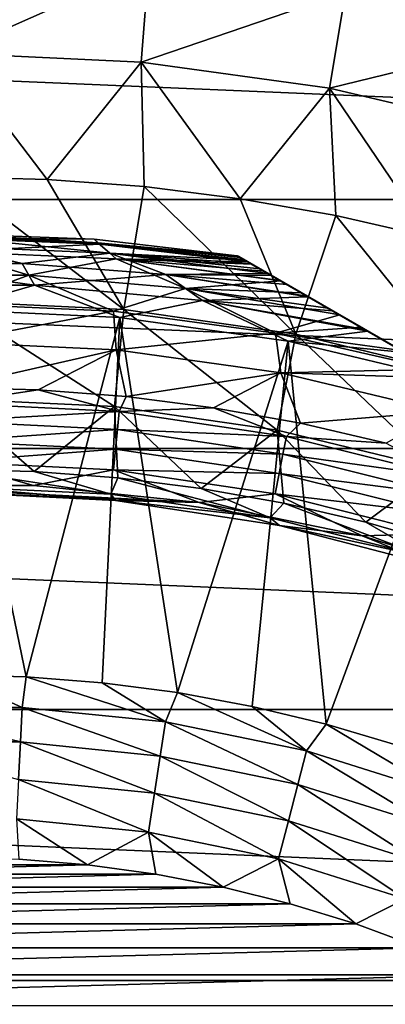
# Model space of a CAD drawing. Header units: metres. Extents: x -82 to 82, y -313 to 40.
# Tile 243 of 256: x 1 to 5, y 13 to 24. Entities that reach past the tile are written whole.
import ezdxf

# ---------------------------------------------------------------- set-up
doc = ezdxf.new("R2010")
doc.units = ezdxf.units.M
doc.layers.add('solid_505278_SW0001_CCC', color=7, linetype='CONTINUOUS')

msp = doc.modelspace()

# ---------------------------------------------------------------- linework, layer by layer
at = {"layer": 'solid_505278_SW0001_CCC'}
for points in [[(5.989348, 25.347542, 30.750626), (4.592158, 24.804949, 38.608505), (6.836471, 24.282423, 38.608505)], [(2.309528, 25.120499, 38.608505), (0.007627, 25.22644, 38.608505), (0.007721, 24.096865, 46.427788)], [(-33.140461, 22.398878, -279.5), (-31.121508, 25.128704, -279.5), (33.140461, 22.398878, -279.5)], [(-31.121508, 25.128704, -279.5), (31.121508, 25.128704, -279.5), (33.140461, 22.398878, -279.5)], [(2.309528, 25.120499, 38.608505), (0.007721, 24.096865, 46.427788), (2.217582, 23.99461, 46.427788)], [(4.592158, 24.804949, 38.608505), (2.309528, 25.120499, 38.608505), (2.217582, 23.99461, 46.427788)], [(4.592158, 24.804949, 38.608505), (2.217582, 23.99461, 46.427788), (4.408753, 23.690121, 46.427788)], [(6.836471, 24.282423, 38.608505), (4.592158, 24.804949, 38.608505), (4.408753, 23.690121, 46.427788)], [(6.836471, 24.282423, 38.608505), (4.408753, 23.690121, 46.427788), (6.562766, 23.185966, 46.427788)], [(0.007721, 24.096865, 46.427788), (0, 22.660175, 54.188477), (1.12755, 22.632105, 54.188477)], [(2.217582, 23.99461, 46.427788), (0.007721, 24.096865, 46.427788), (1.12755, 22.632105, 54.188477)], [(2.217582, 23.99461, 46.427788), (1.12755, 22.632105, 54.188477), (2.252306, 22.547962, 54.188477)], [(2.217582, 23.99461, 46.427788), (2.252306, 22.547962, 54.188477), (3.371481, 22.407959, 54.188477)], [(4.408753, 23.690121, 46.427788), (2.217582, 23.99461, 46.427788), (3.371481, 22.407959, 54.188477)], [(4.408753, 23.690121, 46.427788), (3.371481, 22.407959, 54.188477), (4.482305, 22.212439, 54.188477)], [(4.408753, 23.690121, 46.427788), (4.482305, 22.212439, 54.188477), (5.582023, 21.961889, 54.188477)], [(6.562766, 23.185966, 46.427788), (4.408753, 23.690121, 46.427788), (5.582023, 21.961889, 54.188477)], [(2.016851, 21.121422, 61.983105), (1.12755, 22.632105, 54.188477), (0, 22.660175, 54.188477)], [(0, 21.217497, 61.983105), (2.016851, 21.121422, 61.983105), (0, 22.660175, 54.188477)], [(2.016851, 21.121422, 61.983105), (2.252306, 22.547962, 54.188477), (1.12755, 22.632105, 54.188477)], [(2.016851, 21.121422, 61.983105), (4.015438, 20.834068, 61.983105), (2.252306, 22.547962, 54.188477)], [(4.015438, 20.834068, 61.983105), (3.371481, 22.407959, 54.188477), (2.252306, 22.547962, 54.188477)], [(-34.920612, 19.507713, -279.5), (-33.140461, 22.398878, -279.5), (34.920612, 19.507713, -279.5)], [(-33.140461, 22.398878, -279.5), (33.140461, 22.398878, -279.5), (34.920612, 19.507713, -279.5)], [(4.015438, 20.834068, 61.983105), (4.482305, 22.212439, 54.188477), (3.371481, 22.407959, 54.188477)], [(4.015438, 20.834068, 61.983105), (5.97766, 20.358038, 61.983105), (4.482305, 22.212439, 54.188477)], [(5.97766, 20.358038, 61.983105), (5.582023, 21.961889, 54.188477), (4.482305, 22.212439, 54.188477)], [(1.717407, 21.895815, 113.226662), (0, 22, 112.757362), (-0.000001, 21.963064, 113.226662)], [(-0.000001, 21.963064, 113.226662), (0.000003, 21.853024, 113.68486), (1.855397, 21.774117, 113.68486)], [(1.717407, 21.895815, 113.226662), (-0.000001, 21.963064, 113.226662), (1.855397, 21.774117, 113.68486)], [(0, 21.948591, 96.323189), (0, 22, 97.169998), (1.672511, 21.936333, 97.169998)], [(1.672511, 21.936333, 112.757362), (1.672511, 21.936333, 97.169998), (0, 22, 97.169998)], [(0, 22, 112.757362), (1.672511, 21.936333, 112.757362), (0, 22, 97.169998)], [(1.717407, 21.895815, 113.226662), (1.672511, 21.936333, 112.757362), (0, 22, 112.757362)], [(0.000003, 21.853024, 113.68486), (-0.837232, 21.656414, 114.120171), (0.837208, 21.656414, 114.120171)], [(1.737589, 21.879704, 96.323189), (0, 21.948591, 96.323189), (1.672511, 21.936333, 97.169998)], [(0, 21.794094, 95.48468), (0, 21.948591, 96.323189), (1.737589, 21.879704, 96.323189)], [(1.929606, 21.708504, 95.48468), (0, 21.794094, 95.48468), (1.737589, 21.879704, 96.323189)], [(1.855397, 21.774117, 113.68486), (0.000003, 21.853024, 113.68486), (0.837208, 21.656414, 114.120171)], [(1.672511, 21.936333, 97.169998), (3.335342, 21.745701, 112.757362), (3.335342, 21.745701, 97.169998)], [(1.672511, 21.936333, 112.757362), (3.335342, 21.745701, 112.757362), (1.672511, 21.936333, 97.169998)], [(1.717407, 21.895815, 113.226662), (3.335342, 21.745701, 112.757362), (1.672511, 21.936333, 112.757362)], [(1.737589, 21.879704, 96.323189), (1.672511, 21.936333, 97.169998), (3.335342, 21.745701, 97.169998)], [(1.717407, 21.895815, 113.226662), (3.423943, 21.694546, 113.22657), (3.422243, 21.695528, 113.222115)], [(1.717407, 21.895815, 113.226662), (1.855397, 21.774117, 113.68486), (3.423943, 21.694546, 113.22657)], [(1.717407, 21.895815, 113.226662), (3.422243, 21.695528, 113.222115), (3.372968, 21.723976, 113.064278)], [(1.717407, 21.895815, 113.226662), (3.372968, 21.723976, 113.064278), (3.344638, 21.740334, 112.910164)], [(1.717407, 21.895815, 113.226662), (3.344638, 21.740334, 112.910164), (3.335342, 21.745701, 112.757362)], [(1.737589, 21.879704, 96.323189), (3.335342, 21.745701, 97.169998), (3.353839, 21.735022, 96.840813)], [(1.737589, 21.879704, 96.323189), (3.353839, 21.735022, 96.840813), (3.410013, 21.702589, 96.510437)], [(1.737589, 21.879704, 96.323189), (3.410013, 21.702589, 96.510437), (3.458735, 21.674459, 96.32399)], [(1.929606, 21.708504, 95.48468), (1.737589, 21.879704, 96.323189), (3.458735, 21.674459, 96.32399)], [(0.914016, 21.519396, 94.671173), (-0.914015, 21.519396, 94.671173), (0, 21.794094, 95.48468)], [(0.914016, 21.519396, 94.671173), (0, 21.794094, 95.48468), (1.929606, 21.708504, 95.48468)], [(1.855397, 21.774117, 113.68486), (0.837208, 21.656414, 114.120171), (2.506652, 21.527143, 114.120171)], [(1.855397, 21.774117, 113.68486), (3.693207, 21.539087, 113.683708), (3.597039, 21.59461, 113.554626)], [(1.855397, 21.774117, 113.68486), (2.506652, 21.527143, 114.120171), (3.693207, 21.539087, 113.683708)], [(1.855397, 21.774117, 113.68486), (3.597039, 21.59461, 113.554626), (3.495441, 21.653267, 113.385109)], [(1.855397, 21.774117, 113.68486), (3.495441, 21.653267, 113.385109), (3.423943, 21.694546, 113.22657)], [(3.335342, 21.745701, 112.757362), (17.164658, 13.761341, 112.757362), (17.164658, 13.761341, 97.169998)], [(3.335342, 21.745701, 112.757362), (3.344638, 21.740334, 112.910164), (17.164658, 13.761341, 112.757362)], [(3.335342, 21.745701, 97.169998), (3.335342, 21.745701, 112.757362), (17.164658, 13.761341, 97.169998)], [(17.14616, 13.77202, 96.840813), (3.335342, 21.745701, 97.169998), (17.164658, 13.761341, 97.169998)], [(17.14616, 13.77202, 96.840813), (3.353839, 21.735022, 96.840813), (3.335342, 21.745701, 97.169998)], [(3.344638, 21.740334, 112.910164), (17.155363, 13.766708, 112.910164), (17.164658, 13.761341, 112.757362)], [(3.344638, 21.740334, 112.910164), (3.372968, 21.723976, 113.064278), (17.155363, 13.766708, 112.910164)], [(17.089987, 13.804452, 96.510437), (3.410013, 21.702589, 96.510437), (3.353839, 21.735022, 96.840813)], [(17.14616, 13.77202, 96.840813), (17.089987, 13.804452, 96.510437), (3.353839, 21.735022, 96.840813)], [(-0.837232, 21.656414, 114.120171), (-0.979559, 21.403816, 114.521858), (0.979531, 21.403818, 114.521858)], [(0.837208, 21.656414, 114.120171), (-0.837232, 21.656414, 114.120171), (0.979531, 21.403818, 114.521858)], [(2.506652, 21.527143, 114.120171), (0.837208, 21.656414, 114.120171), (0.979531, 21.403818, 114.521858)], [(2.735462, 21.364389, 94.671173), (0.914016, 21.519396, 94.671173), (1.929606, 21.708504, 95.48468)], [(1.929606, 21.708504, 95.48468), (3.458735, 21.674459, 96.32399), (3.50617, 21.647072, 96.176758)], [(1.929606, 21.708504, 95.48468), (3.50617, 21.647072, 96.176758), (3.645968, 21.56636, 95.839478)], [(1.929606, 21.708504, 95.48468), (3.645968, 21.56636, 95.839478), (3.834758, 21.457363, 95.497742)], [(1.929606, 21.708504, 95.48468), (3.834758, 21.457363, 95.497742), (3.842902, 21.452662, 95.48481)], [(2.735462, 21.364389, 94.671173), (1.929606, 21.708504, 95.48468), (3.842902, 21.452662, 95.48481)], [(3.372968, 21.723976, 113.064278), (17.127033, 13.783063, 113.064262), (17.155363, 13.766708, 112.910164)], [(3.372968, 21.723976, 113.064278), (3.422243, 21.695528, 113.222115), (17.127033, 13.783063, 113.064262)], [(17.041265, 13.832582, 96.32399), (3.458735, 21.674459, 96.32399), (3.410013, 21.702589, 96.510437)], [(17.089987, 13.804452, 96.510437), (17.041265, 13.832582, 96.32399), (3.410013, 21.702589, 96.510437)], [(3.422243, 21.695528, 113.222115), (17.077768, 13.811507, 113.222092), (17.127033, 13.783063, 113.064262)], [(3.422243, 21.695528, 113.222115), (3.423943, 21.694546, 113.22657), (17.077768, 13.811507, 113.222092)], [(3.423943, 21.694546, 113.22657), (17.076057, 13.812495, 113.22657), (17.077768, 13.811507, 113.222092)], [(3.423943, 21.694546, 113.22657), (3.495441, 21.653267, 113.385109), (17.076057, 13.812495, 113.22657)], [(16.99383, 13.859969, 96.176758), (3.50617, 21.647072, 96.176758), (3.458735, 21.674459, 96.32399)], [(17.041265, 13.832582, 96.32399), (16.99383, 13.859969, 96.176758), (3.458735, 21.674459, 96.32399)], [(3.495441, 21.653267, 113.385109), (16.903015, 13.9124, 113.554543), (17.004576, 13.853765, 113.385078)], [(3.495441, 21.653267, 113.385109), (3.597039, 21.59461, 113.554626), (16.903015, 13.9124, 113.554543)], [(3.495441, 21.653267, 113.385109), (17.004576, 13.853765, 113.385078), (17.076057, 13.812495, 113.22657)], [(16.854033, 13.940681, 95.839478), (3.645968, 21.56636, 95.839478), (3.50617, 21.647072, 96.176758)], [(16.99383, 13.859969, 96.176758), (16.854033, 13.940681, 95.839478), (3.50617, 21.647072, 96.176758)], [(0.000001, 21.186495, 93.894745), (-0.914015, 21.519396, 94.671173), (0.914016, 21.519396, 94.671173)], [(1.897474, 21.101355, 93.894745), (0.000001, 21.186495, 93.894745), (0.914016, 21.519396, 94.671173)], [(1.897474, 21.101355, 93.894745), (0.914016, 21.519396, 94.671173), (2.735462, 21.364389, 94.671173)], [(2.506652, 21.527143, 114.120171), (0.979531, 21.403818, 114.521858), (2.930431, 21.224878, 114.521858)], [(2.506652, 21.527143, 114.120171), (3.733701, 21.515707, 113.731995), (3.693207, 21.539087, 113.683708)], [(2.506652, 21.527143, 114.120171), (4.159576, 21.269829, 114.119965), (4.148025, 21.276499, 114.11142)], [(2.506652, 21.527143, 114.120171), (2.930431, 21.224878, 114.521858), (4.159576, 21.269829, 114.119965)], [(2.506652, 21.527143, 114.120171), (4.148025, 21.276499, 114.11142), (3.914102, 21.411554, 113.918007)], [(2.506652, 21.527143, 114.120171), (3.914102, 21.411554, 113.918007), (3.733701, 21.515707, 113.731995)], [(3.597039, 21.59461, 113.554626), (3.693207, 21.539087, 113.683708), (16.903015, 13.9124, 113.554543)], [(16.665241, 14.049679, 95.497742), (3.834758, 21.457363, 95.497742), (3.645968, 21.56636, 95.839478)], [(16.854033, 13.940681, 95.839478), (16.665241, 14.049679, 95.497742), (3.645968, 21.56636, 95.839478)], [(3.693207, 21.539087, 113.683708), (16.806791, 13.967956, 113.683716), (16.903015, 13.9124, 113.554543)], [(3.693207, 21.539087, 113.683708), (3.733701, 21.515707, 113.731995), (16.806791, 13.967956, 113.683716)], [(3.733701, 21.515707, 113.731995), (16.586079, 14.095385, 113.917839), (16.766411, 13.991269, 113.731865)], [(3.733701, 21.515707, 113.731995), (3.914102, 21.411554, 113.918007), (16.586079, 14.095385, 113.917839)], [(3.733701, 21.515707, 113.731995), (16.766411, 13.991269, 113.731865), (16.806791, 13.967956, 113.683716)], [(0.979531, 21.403818, 114.521858), (-0.979559, 21.403816, 114.521858), (0.000001, 21.121321, 114.878677)], [(0.979531, 21.403818, 114.521858), (0.000001, 21.121321, 114.878677), (1.971577, 21.0291, 114.878677)], [(2.930431, 21.224878, 114.521858), (0.979531, 21.403818, 114.521858), (1.971577, 21.0291, 114.878677)], [(2.735462, 21.364389, 94.671173), (3.842902, 21.452662, 95.48481), (4.079474, 21.316076, 95.152443)], [(16.657099, 14.05438, 95.48481), (3.842902, 21.452662, 95.48481), (3.834758, 21.457363, 95.497742)], [(16.665241, 14.049679, 95.497742), (16.657099, 14.05438, 95.48481), (3.834758, 21.457363, 95.497742)], [(16.420527, 14.190966, 95.152443), (4.079474, 21.316076, 95.152443), (3.842902, 21.452662, 95.48481)], [(16.657099, 14.05438, 95.48481), (16.420527, 14.190966, 95.152443), (3.842902, 21.452662, 95.48481)], [(3.914102, 21.411554, 113.918007), (16.352201, 14.230412, 114.111252), (16.586079, 14.095385, 113.917839)], [(3.914102, 21.411554, 113.918007), (4.148025, 21.276499, 114.11142), (16.352201, 14.230412, 114.111252)], [(3.779697, 20.846617, 93.894745), (1.897474, 21.101355, 93.894745), (2.735462, 21.364389, 94.671173)], [(2.735462, 21.364389, 94.671173), (4.079474, 21.316076, 95.152443), (4.389181, 21.137266, 94.804329)], [(2.735462, 21.364389, 94.671173), (4.389181, 21.137266, 94.804329), (4.526604, 21.057924, 94.671585)], [(3.779697, 20.846617, 93.894745), (2.735462, 21.364389, 94.671173), (4.526604, 21.057924, 94.671585)], [(16.110819, 14.369775, 94.804329), (4.389181, 21.137266, 94.804329), (4.079474, 21.316076, 95.152443)], [(16.420527, 14.190966, 95.152443), (16.110819, 14.369775, 94.804329), (4.079474, 21.316076, 95.152443)], [(4.148025, 21.276499, 114.11142), (4.159576, 21.269829, 114.119965), (16.352201, 14.230412, 114.111252)], [(1.909091, 19.992899, 69.836754), (2.016851, 21.121422, 61.983105), (0, 21.217497, 61.983105)], [(0, 20.083841, 69.836754), (1.909091, 19.992899, 69.836754), (0, 21.217497, 61.983105)], [(1.897474, 21.101355, 93.894745), (0, 20.742407, 93.166901), (0.000001, 21.186495, 93.894745)], [(2.930431, 21.224878, 114.521858), (1.971577, 21.0291, 114.878677), (3.925935, 20.753246, 114.878677)], [(2.930431, 21.224878, 114.521858), (4.446409, 21.104225, 114.309044), (4.159576, 21.269829, 114.119965)], [(2.930431, 21.224878, 114.521858), (3.925935, 20.753246, 114.878677), (4.85295, 20.869509, 114.521698)], [(2.930431, 21.224878, 114.521858), (4.85295, 20.869509, 114.521698), (4.820144, 20.888449, 114.506363)], [(2.930431, 21.224878, 114.521858), (4.820144, 20.888449, 114.506363), (4.446409, 21.104225, 114.309044)], [(4.159576, 21.269829, 114.119965), (16.340429, 14.23721, 114.119957), (16.352201, 14.230412, 114.111252)], [(4.159576, 21.269829, 114.119965), (4.446409, 21.104225, 114.309044), (16.340429, 14.23721, 114.119957)], [(1.897474, 21.101355, 93.894745), (1.929025, 20.652514, 93.166901), (0, 20.742407, 93.166901)], [(0.883364, 16.855547, 119.121323), (1.971577, 21.0291, 114.878677), (0.000001, 21.121321, 114.878677)], [(0.000001, 16.878679, 119.121323), (0.883364, 16.855547, 119.121323), (0.000001, 21.121321, 114.878677)], [(3.779697, 20.846617, 93.894745), (1.929025, 20.652514, 93.166901), (1.897474, 21.101355, 93.894745)], [(1.909091, 19.992899, 69.836754), (3.800892, 19.7209, 69.836754), (2.016851, 21.121422, 61.983105)], [(3.800892, 19.7209, 69.836754), (4.015438, 20.834068, 61.983105), (2.016851, 21.121422, 61.983105)], [(3.779697, 20.846617, 93.894745), (4.526604, 21.057924, 94.671585), (4.773921, 20.915136, 94.457436)], [(15.973395, 14.449117, 94.671585), (4.526604, 21.057924, 94.671585), (4.389181, 21.137266, 94.804329)], [(16.110819, 14.369775, 94.804329), (15.973395, 14.449117, 94.671585), (4.389181, 21.137266, 94.804329)], [(4.446409, 21.104225, 114.309044), (15.68013, 14.618434, 114.506233), (16.053864, 14.402658, 114.308884)], [(4.446409, 21.104225, 114.309044), (4.820144, 20.888449, 114.506363), (15.68013, 14.618434, 114.506233)], [(4.446409, 21.104225, 114.309044), (16.053864, 14.402658, 114.308884), (16.340429, 14.23721, 114.119957)], [(15.72608, 14.591905, 94.457443), (4.773921, 20.915136, 94.457436), (4.526604, 21.057924, 94.671585)], [(15.973395, 14.449117, 94.671585), (15.72608, 14.591905, 94.457443), (4.526604, 21.057924, 94.671585)], [(0.883364, 16.855547, 119.121323), (1.764306, 16.786217, 119.121323), (1.971577, 21.0291, 114.878677)], [(1.764306, 16.786217, 119.121323), (2.640411, 16.670874, 119.121323), (1.971577, 21.0291, 114.878677)], [(2.640411, 16.670874, 119.121323), (3.925935, 20.753246, 114.878677), (1.971577, 21.0291, 114.878677)], [(3.779697, 20.846617, 93.894745), (3.84133, 20.383612, 93.166901), (1.929025, 20.652514, 93.166901)], [(3.779697, 20.846617, 93.894745), (4.773921, 20.915136, 94.457436), (5.241532, 20.645161, 94.119041)], [(3.779697, 20.846617, 93.894745), (5.241532, 20.645161, 94.119041), (5.620428, 20.426405, 93.892952)], [(3.779697, 20.846617, 93.894745), (5.620428, 20.426405, 93.892952), (3.84133, 20.383612, 93.166901)], [(3.800892, 19.7209, 69.836754), (5.658272, 19.270304, 69.836754), (4.015438, 20.834068, 61.983105)], [(4.85295, 20.869509, 114.521698), (3.925935, 20.753246, 114.878677), (5.281591, 20.622032, 114.698235)], [(5.658272, 19.270304, 69.836754), (5.97766, 20.358038, 61.983105), (4.015438, 20.834068, 61.983105)], [(15.258471, 14.861878, 94.119049), (5.241532, 20.645161, 94.119041), (4.773921, 20.915136, 94.457436)], [(15.72608, 14.591905, 94.457443), (15.258471, 14.861878, 94.119049), (4.773921, 20.915136, 94.457436)], [(4.820144, 20.888449, 114.506363), (4.85295, 20.869509, 114.521698), (15.68013, 14.618434, 114.506233)], [(4.85295, 20.869509, 114.521698), (15.647055, 14.63753, 114.52169), (15.68013, 14.618434, 114.506233)], [(4.85295, 20.869509, 114.521698), (5.281591, 20.622032, 114.698235), (15.647055, 14.63753, 114.52169)], [(0, 20.742407, 93.166901), (1.929025, 20.652514, 93.166901), (0, 20.213694, 92.499084)], [(2.640411, 16.670874, 119.121323), (3.50928, 16.509838, 119.121323), (3.925935, 20.753246, 114.878677)], [(3.50928, 16.509838, 119.121323), (4.36853, 16.303551, 119.121323), (3.925935, 20.753246, 114.878677)], [(4.36853, 16.303551, 119.121323), (5.84601, 20.296165, 114.878677), (3.925935, 20.753246, 114.878677)], [(5.281591, 20.622032, 114.698235), (3.925935, 20.753246, 114.878677), (5.84601, 20.296165, 114.878677)], [(1.929025, 20.652514, 93.166901), (1.023807, 20.18775, 92.499084), (0, 20.213694, 92.499084)], [(1.929025, 20.652514, 93.166901), (2.044986, 20.109983, 92.499084), (1.023807, 20.18775, 92.499084)], [(1.929025, 20.652514, 93.166901), (3.84133, 20.383612, 93.166901), (2.044986, 20.109983, 92.499084)], [(3.84133, 20.383612, 93.166901), (3.060915, 19.980597, 92.499084), (2.044986, 20.109983, 92.499084)], [(3.84133, 20.383612, 93.166901), (4.068987, 19.799919, 92.499084), (3.060915, 19.980597, 92.499084)], [(3.84133, 20.383612, 93.166901), (5.620428, 20.426405, 93.892952), (5.796582, 20.324703, 93.799522)], [(3.84133, 20.383612, 93.166901), (5.796582, 20.324703, 93.799522), (5.72034, 19.938032, 93.166901)], [(3.84133, 20.383612, 93.166901), (5.72034, 19.938032, 93.166901), (4.068987, 19.799919, 92.499084)], [(4.36853, 16.303551, 119.121323), (5.215806, 16.052576, 119.121323), (5.84601, 20.296165, 114.878677)], [(0, 20.031683, 92.327232), (0, 20.213694, 92.499084), (1.023807, 20.18775, 92.499084)], [(1.963448, 19.935226, 92.327232), (0, 20.031683, 92.327232), (1.023807, 20.18775, 92.499084)], [(1.963448, 19.935226, 92.327232), (1.023807, 20.18775, 92.499084), (2.044986, 20.109983, 92.499084)], [(0.975703, 19.239216, 77.713394), (1.909091, 19.992899, 69.836754), (0, 20.083841, 69.836754)], [(0, 19.263941, 77.713394), (0.975703, 19.239216, 77.713394), (0, 20.083841, 69.836754)], [(0, 19.822748, 92.187546), (0, 20.031683, 92.327232), (1.963448, 19.935226, 92.327232)], [(1.963448, 19.935226, 92.327232), (2.044986, 20.109983, 92.499084), (3.060915, 19.980597, 92.499084)], [(1.942969, 19.727295, 92.187546), (0, 19.822748, 92.187546), (1.963448, 19.935226, 92.327232)], [(0.975703, 19.239216, 77.713394), (1.948901, 19.165104, 77.713394), (1.909091, 19.992899, 69.836754)], [(2.917096, 19.041796, 77.713394), (3.800892, 19.7209, 69.836754), (1.909091, 19.992899, 69.836754)], [(1.948901, 19.165104, 77.713394), (2.917096, 19.041796, 77.713394), (1.909091, 19.992899, 69.836754)], [(1.942969, 19.727295, 92.187546), (1.963448, 19.935226, 92.327232), (3.907988, 19.64678, 92.327232)], [(3.907988, 19.64678, 92.327232), (1.963448, 19.935226, 92.327232), (3.060915, 19.980597, 92.499084)], [(3.907988, 19.64678, 92.327232), (3.060915, 19.980597, 92.499084), (4.068987, 19.799919, 92.499084)], [(5.72034, 19.938032, 93.166901), (5.066614, 19.568415, 92.499084), (4.068987, 19.799919, 92.499084)], [(0, 19.593422, 92.084709), (0, 19.822748, 92.187546), (1.942969, 19.727295, 92.187546)], [(3.907988, 19.64678, 92.327232), (4.068987, 19.799919, 92.499084), (5.066614, 19.568415, 92.499084)], [(1.920491, 19.499075, 92.084709), (0, 19.593422, 92.084709), (1.942969, 19.727295, 92.187546)], [(1.920491, 19.499075, 92.084709), (1.942969, 19.727295, 92.187546), (3.867226, 19.441858, 92.187546)], [(3.867226, 19.441858, 92.187546), (1.942969, 19.727295, 92.187546), (3.907988, 19.64678, 92.327232)], [(2.917096, 19.041796, 77.713394), (3.877803, 18.869606, 77.713394), (3.800892, 19.7209, 69.836754)], [(4.828556, 18.648979, 77.713394), (5.658272, 19.270304, 69.836754), (3.800892, 19.7209, 69.836754)], [(3.877803, 18.869606, 77.713394), (4.828556, 18.648979, 77.713394), (3.800892, 19.7209, 69.836754)], [(1.920491, 19.499075, 92.084709), (0, 19.350147, 92.021599), (0, 19.593422, 92.084709)], [(3.867226, 19.441858, 92.187546), (3.907988, 19.64678, 92.327232), (5.814891, 19.169127, 92.327232)], [(5.814891, 19.169127, 92.327232), (3.907988, 19.64678, 92.327232), (5.066614, 19.568415, 92.499084)], [(-36.44915, 16.476023, -279.5), (-34.920612, 19.507713, -279.5), (36.44915, 16.476023, -279.5)], [(-34.920612, 19.507713, -279.5), (34.920612, 19.507713, -279.5), (36.44915, 16.476023, -279.5)], [(1.920491, 19.499075, 92.084709), (1.896646, 19.256969, 92.021599), (0, 19.350147, 92.021599)], [(3.822487, 19.21694, 92.084709), (1.896646, 19.256969, 92.021599), (1.920491, 19.499075, 92.084709)], [(3.822487, 19.21694, 92.084709), (1.920491, 19.499075, 92.084709), (3.867226, 19.441858, 92.187546)], [(0, 19.350147, 92.021599), (0.967643, 19.075474, 92), (-0.967643, 19.075474, 92)], [(0, 19.350147, 92.021599), (1.896646, 19.256969, 92.021599), (0.967643, 19.075474, 92)], [(3.822487, 19.21694, 92.084709), (3.867226, 19.441858, 92.187546), (5.75424, 18.969187, 92.187546)], [(5.75424, 18.969187, 92.187546), (3.867226, 19.441858, 92.187546), (5.814891, 19.169127, 92.327232)], [(1.868796, 18.974207, 80.853928), (0.975703, 19.239216, 77.713394), (0, 19.263941, 77.713394)], [(0, 19.066013, 80.853928), (1.868796, 18.974207, 80.853928), (0, 19.263941, 77.713394)], [(1.896646, 19.256969, 92.021599), (2.892292, 18.879742, 92), (0.967643, 19.075474, 92)], [(1.868796, 18.974207, 80.853928), (1.948901, 19.165104, 77.713394), (0.975703, 19.239216, 77.713394)], [(1.896646, 19.256969, 92.021599), (3.775026, 18.978338, 92.021599), (2.892292, 18.879742, 92)], [(3.822487, 19.21694, 92.084709), (3.775026, 18.978338, 92.021599), (1.896646, 19.256969, 92.021599)], [(5.68767, 18.749737, 92.084709), (3.775026, 18.978338, 92.021599), (3.822487, 19.21694, 92.084709)], [(5.68767, 18.749737, 92.084709), (3.822487, 19.21694, 92.084709), (5.75424, 18.969187, 92.187546)], [(4.828556, 18.648979, 77.713394), (5.766913, 18.380482, 77.713394), (5.658272, 19.270304, 69.836754)], [(1.868796, 18.974207, 80.853928), (3.719595, 18.699667, 80.853928), (1.948901, 19.165104, 77.713394)], [(3.719595, 18.699667, 80.853928), (2.917096, 19.041796, 77.713394), (1.948901, 19.165104, 77.713394)], [(-0.96716, 19.075497, 89.099998), (-0.967643, 19.075474, 92), (0.967643, 19.075474, 92)], [(-0.96716, 19.075497, 89.099998), (0.967643, 19.075474, 92), (0.96716, 19.075497, 89.099998)], [(-0.96716, 19.075497, 89.099998), (0.96716, 19.075497, 89.099998), (2.892359, 18.879732, 89.099998)], [(0, 19, 89.099998), (-0.96716, 19.075497, 89.099998), (2.892359, 18.879732, 89.099998)], [(0, 19.066013, 80.853928), (0, 19, 84), (1.922198, 18.902517, 84)], [(0, 19.066013, 80.853928), (1.922198, 18.902517, 84), (1.868796, 18.974207, 80.853928)], [(1.922172, 18.902519, 89.099998), (0, 19, 89.099998), (2.892359, 18.879732, 89.099998)], [(0, 19, 84), (0, 19, 89.099998), (1.922172, 18.902519, 89.099998)], [(1.922198, 18.902517, 84), (0, 19, 84), (1.922172, 18.902519, 89.099998)], [(0.96716, 19.075497, 89.099998), (0.967643, 19.075474, 92), (2.892292, 18.879742, 92)], [(0.96716, 19.075497, 89.099998), (2.892292, 18.879742, 92), (2.892359, 18.879732, 89.099998)], [(3.719595, 18.699667, 80.853928), (3.877803, 18.869606, 77.713394), (2.917096, 19.041796, 77.713394)], [(1.868796, 18.974207, 80.853928), (1.922198, 18.902517, 84), (3.719595, 18.699667, 80.853928)], [(3.824674, 18.611067, 89.099998), (1.922172, 18.902519, 89.099998), (2.892359, 18.879732, 89.099998)], [(1.922198, 18.902517, 84), (1.922172, 18.902519, 89.099998), (3.824674, 18.611067, 89.099998)], [(3.824672, 18.611069, 84), (1.922198, 18.902517, 84), (3.824674, 18.611067, 89.099998)], [(3.719595, 18.699667, 80.853928), (1.922198, 18.902517, 84), (3.824672, 18.611069, 84)], [(3.775026, 18.978338, 92.021599), (4.787217, 18.490337, 92), (2.892292, 18.879742, 92)], [(2.892359, 18.879732, 89.099998), (2.892292, 18.879742, 92), (4.787217, 18.490337, 92)], [(2.892359, 18.879732, 89.099998), (4.787217, 18.490337, 92), (4.787624, 18.490231, 89.099998)], [(3.824674, 18.611067, 89.099998), (2.892359, 18.879732, 89.099998), (4.787624, 18.490231, 89.099998)], [(3.775026, 18.978338, 92.021599), (5.617051, 18.516935, 92.021599), (4.787217, 18.490337, 92)], [(5.68767, 18.749737, 92.084709), (5.617051, 18.516935, 92.021599), (3.775026, 18.978338, 92.021599)], [(3.719595, 18.699667, 80.853928), (5.534572, 18.245037, 80.853928), (3.877803, 18.869606, 77.713394)], [(5.534572, 18.245037, 80.853928), (4.828556, 18.648979, 77.713394), (3.877803, 18.869606, 77.713394)], [(3.719595, 18.699667, 80.853928), (3.824672, 18.611069, 84), (5.534572, 18.245037, 80.853928)], [(5.534572, 18.245037, 80.853928), (5.766913, 18.380482, 77.713394), (4.828556, 18.648979, 77.713394)], [(3.824672, 18.611069, 84), (3.824674, 18.611067, 89.099998), (5.687925, 18.128637, 89.099998)], [(5.687899, 18.128645, 84), (3.824672, 18.611069, 84), (5.687925, 18.128637, 89.099998)], [(5.534572, 18.245037, 80.853928), (3.824672, 18.611069, 84), (5.687899, 18.128645, 84)], [(5.687925, 18.128637, 89.099998), (3.824674, 18.611067, 89.099998), (4.787624, 18.490231, 89.099998)], [(5.617051, 18.516935, 92.021599), (6.633739, 17.910988, 92), (4.787217, 18.490337, 92)], [(4.787624, 18.490231, 89.099998), (4.787217, 18.490337, 92), (6.633739, 17.910988, 92)], [(4.787624, 18.490231, 89.099998), (6.633739, 17.910988, 92), (6.633262, 17.911165, 89.099998)], [(5.687925, 18.128637, 89.099998), (4.787624, 18.490231, 89.099998), (6.633262, 17.911165, 89.099998)], [(-0.83676, 16.499512, 119.427048), (0.83676, 16.499512, 119.427048), (0.000001, 16.878679, 119.121323)], [(0.83676, 16.499512, 119.427048), (0.883364, 16.855547, 119.121323), (0.000001, 16.878679, 119.121323)], [(0.83676, 16.499512, 119.427048), (2.501695, 16.330204, 119.427048), (0.883364, 16.855547, 119.121323)], [(2.501695, 16.330204, 119.427048), (1.764306, 16.786217, 119.121323), (0.883364, 16.855547, 119.121323)], [(2.501695, 16.330204, 119.427048), (2.640411, 16.670874, 119.121323), (1.764306, 16.786217, 119.121323)], [(2.501695, 16.330204, 119.427048), (4.140959, 15.993326, 119.427048), (2.640411, 16.670874, 119.121323)], [(4.140959, 15.993326, 119.427048), (3.50928, 16.509838, 119.121323), (2.640411, 16.670874, 119.121323)], [(-37.71508, 13.325637, -279.5), (-36.44915, 16.476023, -279.5), (37.71508, 13.325637, -279.5)], [(-36.44915, 16.476023, -279.5), (36.44915, 16.476023, -279.5), (37.71508, 13.325637, -279.5)], [(0.816409, 16.098223, 119.673233), (0.83676, 16.499512, 119.427048), (-0.83676, 16.499512, 119.427048)], [(-0.816409, 16.098223, 119.673233), (0.816409, 16.098223, 119.673233), (-0.83676, 16.499512, 119.427048)], [(0.816409, 16.098223, 119.673233), (2.440851, 15.933033, 119.673233), (0.83676, 16.499512, 119.427048)], [(2.440851, 15.933033, 119.673233), (2.501695, 16.330204, 119.427048), (0.83676, 16.499512, 119.427048)], [(4.140959, 15.993326, 119.427048), (4.36853, 16.303551, 119.121323), (3.50928, 16.509838, 119.121323)], [(2.440851, 15.933033, 119.673233), (4.040246, 15.604349, 119.673233), (2.501695, 16.330204, 119.427048)], [(4.040246, 15.604349, 119.673233), (4.140959, 15.993326, 119.427048), (2.501695, 16.330204, 119.427048)], [(4.140959, 15.993326, 119.427048), (5.737731, 15.492335, 119.427048), (4.36853, 16.303551, 119.121323)], [(5.737731, 15.492335, 119.427048), (5.215806, 16.052576, 119.121323), (4.36853, 16.303551, 119.121323)], [(0.794357, 15.663384, 119.853462), (0.816409, 16.098223, 119.673233), (-0.816409, 16.098223, 119.673233)], [(0.794357, 15.663384, 119.853462), (2.37492, 15.502657, 119.853462), (0.816409, 16.098223, 119.673233)], [(2.37492, 15.502657, 119.853462), (2.440851, 15.933033, 119.673233), (0.816409, 16.098223, 119.673233)], [(2.37492, 15.502657, 119.853462), (3.931113, 15.182851, 119.853462), (2.440851, 15.933033, 119.673233)], [(3.931113, 15.182851, 119.853462), (4.040246, 15.604349, 119.673233), (2.440851, 15.933033, 119.673233)], [(4.040246, 15.604349, 119.673233), (5.598182, 15.115543, 119.673233), (4.140959, 15.993326, 119.427048)], [(5.598182, 15.115543, 119.673233), (5.737731, 15.492335, 119.427048), (4.140959, 15.993326, 119.427048)], [(0.771147, 15.205725, 119.963287), (2.305528, 15.049693, 119.963287), (0.794357, 15.663384, 119.853462)], [(2.305528, 15.049693, 119.963287), (2.37492, 15.502657, 119.853462), (0.794357, 15.663384, 119.853462)], [(3.931113, 15.182851, 119.853462), (5.446967, 14.707249, 119.853462), (4.040246, 15.604349, 119.673233)], [(5.446967, 14.707249, 119.853462), (5.598182, 15.115543, 119.673233), (4.040246, 15.604349, 119.673233)], [(2.305528, 15.049693, 119.963287), (3.816252, 14.739232, 119.963287), (2.37492, 15.502657, 119.853462)], [(3.816252, 14.739232, 119.963287), (3.931113, 15.182851, 119.853462), (2.37492, 15.502657, 119.853462)], [(0.771147, 15.205725, 119.963287), (0.799278, 14.735696, 120), (1.596206, 14.670777, 120)], [(0.771147, 15.205725, 119.963287), (1.596206, 14.670777, 120), (2.305528, 15.049693, 119.963287)], [(3.816252, 14.739232, 119.963287), (5.287815, 14.277526, 119.963287), (3.931113, 15.182851, 119.853462)], [(5.287815, 14.277526, 119.963287), (5.446967, 14.707249, 119.853462), (3.931113, 15.182851, 119.853462)], [(2.305528, 15.049693, 119.963287), (1.596206, 14.670777, 120), (2.38845, 14.562791, 120)], [(2.305528, 15.049693, 119.963287), (2.38845, 14.562791, 120), (3.173681, 14.412055, 120)], [(2.305528, 15.049693, 119.963287), (3.173681, 14.412055, 120), (3.816252, 14.739232, 119.963287)], [(1.596206, 14.670777, 120), (-1.596202, 14.670777, 120), (-2.388446, 14.562792, 120)], [(2.38845, 14.562791, 120), (1.596206, 14.670777, 120), (-2.388446, 14.562792, 120)], [(1.596206, 14.670777, 120), (0.799278, 14.735696, 120), (-1.596202, 14.670777, 120)], [(3.816252, 14.739232, 119.963287), (3.173681, 14.412055, 120), (3.949595, 14.219011, 120)], [(3.816252, 14.739232, 119.963287), (3.949595, 14.219011, 120), (4.713916, 13.984226, 120)], [(3.816252, 14.739232, 119.963287), (4.713916, 13.984226, 120), (5.287815, 14.277526, 119.963287)], [(2.38845, 14.562791, 120), (-2.388446, 14.562792, 120), (-3.173677, 14.412056, 120)], [(3.173681, 14.412055, 120), (2.38845, 14.562791, 120), (-3.173677, 14.412056, 120)], [(3.173681, 14.412055, 120), (-3.173677, 14.412056, 120), (-3.949591, 14.219012, 120)], [(3.949595, 14.219011, 120), (3.173681, 14.412055, 120), (-3.949591, 14.219012, 120)], [(3.949595, 14.219011, 120), (-3.949591, 14.219012, 120), (-4.713912, 13.984227, 120)], [(4.713916, 13.984226, 120), (3.949595, 14.219011, 120), (-4.713912, 13.984227, 120)], [(5.287815, 14.277526, 119.963287), (4.713916, 13.984226, 120), (5.464399, 13.708389, 120)], [(4.713916, 13.984226, 120), (-4.713912, 13.984227, 120), (-5.464395, 13.70839, 120)], [(5.464399, 13.708389, 120), (4.713916, 13.984226, 120), (-5.464395, 13.70839, 120)], [(5.464399, 13.708389, 120), (-5.464395, 13.70839, 120), (-6.198837, 13.392311, 120)], [(6.198841, 13.392309, 120), (5.464399, 13.708389, 120), (-6.198837, 13.392311, 120)], [(6.198841, 13.392309, 120), (-6.198837, 13.392311, 120), (-6.915081, 13.036919, 120)], [(6.915085, 13.036917, 120), (6.198841, 13.392309, 120), (-6.915081, 13.036919, 120)], [(-38.70929, 10.079229, -279.5), (-37.71508, 13.325637, -279.5), (38.70929, 10.079229, -279.5)], [(-37.71508, 13.325637, -279.5), (37.71508, 13.325637, -279.5), (38.70929, 10.079229, -279.5)]]:
    msp.add_3dface(points, dxfattribs=at)

doc.saveas('drawing.dxf')
